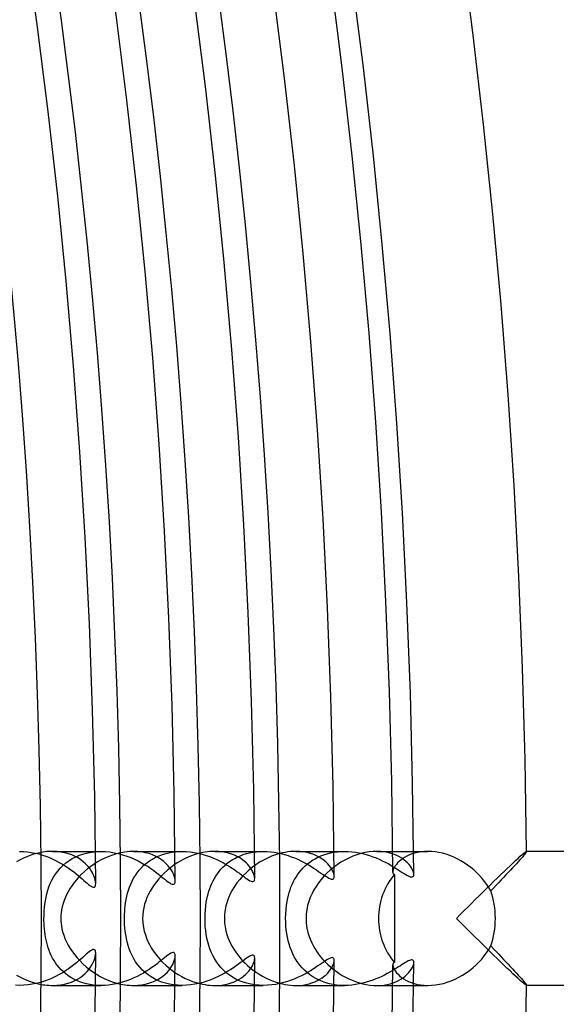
# Model space of a CAD drawing. Header units: millimetres. Extents: x -258 to 258, y -258 to 258.
# Tile 48 of 63: x 200 to 216, y -3 to 27. Entities that reach past the tile are written whole.
import ezdxf

# ---------------------------------------------------------------- set-up
doc = ezdxf.new("R2010")
doc.units = ezdxf.units.MM
doc.layers.add('HIDDEN', color=7, linetype='Continuous')
doc.layers.add('THICK', color=7, linetype='Continuous')

msp = doc.modelspace()

# ---------------------------------------------------------------- linework, layer by layer
at = {"layer": 'HIDDEN'}
for p, q in [((199.852, 2), (199.968, 1.997)), ((199.968, 1.997), (200.083, 1.987)), ((200.083, 1.987), (200.197, 1.971)), ((200.197, 1.971), (200.311, 1.95)), ((200.311, 1.95), (200.422, 1.923)), ((200.422, 1.923), (200.531, 1.891)), ((200.549, 1.977), (200.49, 1.968)), ((200.531, 1.891), (200.638, 1.855)), ((200.607, 1.986), (200.549, 1.977)), ((200.665, 1.992), (200.607, 1.986)), ((200.638, 1.855), (200.742, 1.814)), ((200.722, 1.996), (200.665, 1.992)), ((200.779, 1.999), (200.722, 1.996)), ((200.742, 1.814), (200.844, 1.77)), ((200.836, 2), (200.779, 1.999)), ((200.835, 2), (202.277, 2)), ((200.961, 1.995), (200.836, 2)), ((200.844, 1.77), (200.942, 1.723)), ((201.082, 1.982), (200.961, 1.995)), ((201.197, 1.96), (201.082, 1.982)), ((201.306, 1.931), (201.197, 1.96)), ((201.409, 1.895), (201.306, 1.931)), ((201.323, 1.723), (201.423, 1.786)), ((201.506, 1.852), (201.409, 1.895)), ((201.423, 1.786), (201.53, 1.841)), ((201.595, 1.804), (201.506, 1.852)), ((201.53, 1.841), (201.644, 1.889)), ((201.677, 1.751), (201.595, 1.804)), ((201.644, 1.889), (201.764, 1.929)), ((201.764, 1.929), (201.888, 1.96)), ((201.888, 1.96), (202.015, 1.982)), ((202.015, 1.982), (202.146, 1.996)), ((202.146, 1.996), (202.279, 2)), ((202.279, 2), (202.412, 1.996)), ((202.412, 1.996), (202.544, 1.983)), ((202.544, 1.983), (202.675, 1.962)), ((202.675, 1.962), (202.803, 1.935)), ((202.803, 1.935), (202.928, 1.901)), ((202.931, 1.971), (202.866, 1.958)), ((202.928, 1.901), (203.05, 1.861)), ((202.997, 1.981), (202.931, 1.971)), ((203.062, 1.989), (202.997, 1.981)), ((203.05, 1.861), (203.167, 1.817)), ((203.128, 1.995), (203.062, 1.989)), ((203.192, 1.999), (203.128, 1.995)), ((203.167, 1.817), (203.281, 1.768)), ((203.257, 2), (203.192, 1.999)), ((203.378, 1.996), (203.257, 2)), ((203.257, 2), (204.702, 2)), ((203.281, 1.768), (203.39, 1.715)), ((203.496, 1.983), (203.378, 1.996)), ((203.609, 1.962), (203.496, 1.983)), ((203.716, 1.934), (203.609, 1.962)), ((203.816, 1.899), (203.716, 1.934)), ((203.728, 1.714), (203.818, 1.771)), ((203.911, 1.857), (203.816, 1.899)), ((203.818, 1.771), (203.913, 1.823)), ((203.999, 1.81), (203.911, 1.857)), ((203.913, 1.823), (204.014, 1.869)), ((204.079, 1.758), (203.999, 1.81)), ((204.014, 1.869), (204.12, 1.908)), ((204.12, 1.908), (204.23, 1.941)), ((204.23, 1.941), (204.344, 1.967)), ((204.344, 1.967), (204.461, 1.985)), ((204.461, 1.985), (204.581, 1.996)), ((204.581, 1.996), (204.703, 2)), ((204.703, 2), (204.825, 1.996)), ((204.825, 1.996), (204.947, 1.986)), ((204.947, 1.986), (205.067, 1.969)), ((205.067, 1.969), (205.187, 1.945)), ((205.187, 1.945), (205.304, 1.916)), ((205.315, 1.963), (205.241, 1.947)), ((205.304, 1.916), (205.418, 1.882)), ((205.389, 1.977), (205.315, 1.963)), ((205.462, 1.987), (205.389, 1.977)), ((205.418, 1.882), (205.529, 1.844)), ((205.535, 1.994), (205.462, 1.987)), ((205.529, 1.844), (205.637, 1.801)), ((205.607, 1.999), (205.535, 1.994)), ((205.678, 2), (205.607, 1.999)), ((205.637, 1.801), (205.741, 1.755)), ((205.788, 1.996), (205.678, 2)), ((205.678, 2), (207.127, 2)), ((205.894, 1.986), (205.788, 1.996)), ((205.996, 1.969), (205.894, 1.986)), ((206.092, 1.946), (205.996, 1.969)), ((206.183, 1.917), (206.092, 1.946)), ((206.269, 1.884), (206.183, 1.917)), ((206.196, 1.746), (206.274, 1.792)), ((206.349, 1.845), (206.269, 1.884)), ((206.274, 1.792), (206.356, 1.834)), ((206.424, 1.803), (206.349, 1.845)), ((206.356, 1.834), (206.442, 1.872)), ((206.493, 1.758), (206.424, 1.803)), ((206.442, 1.872), (206.531, 1.905)), ((206.531, 1.905), (206.624, 1.934)), ((206.624, 1.934), (206.72, 1.957)), ((206.72, 1.957), (206.819, 1.976)), ((206.819, 1.976), (206.92, 1.989)), ((206.92, 1.989), (207.023, 1.997)), ((207.023, 1.997), (207.127, 2)), ((207.127, 2), (207.235, 1.997)), ((207.235, 1.997), (207.342, 1.989)), ((207.342, 1.989), (207.45, 1.976)), ((207.45, 1.976), (207.556, 1.958)), ((207.556, 1.958), (207.661, 1.935)), ((207.698, 1.955), (207.616, 1.935)), ((207.661, 1.935), (207.764, 1.908)), ((207.781, 1.971), (207.698, 1.955)), ((207.764, 1.908), (207.865, 1.877)), ((207.862, 1.984), (207.781, 1.971)), ((207.943, 1.993), (207.862, 1.984)), ((207.865, 1.877), (207.964, 1.842)), ((208.022, 1.998), (207.943, 1.993)), ((207.964, 1.842), (208.06, 1.805)), ((208.1, 2), (208.022, 1.998)), ((208.06, 1.805), (208.154, 1.765)), ((208.098, 2), (209.553, 2)), ((208.218, 1.996), (208.1, 2)), ((208.154, 1.765), (208.244, 1.722)), ((208.331, 1.983), (208.218, 1.996)), ((208.438, 1.964), (208.331, 1.983)), ((208.538, 1.937), (208.438, 1.964)), ((208.632, 1.905), (208.538, 1.937)), ((208.595, 1.734), (208.675, 1.782)), ((208.72, 1.868), (208.632, 1.905)), ((208.675, 1.782), (208.759, 1.826)), ((208.8, 1.826), (208.72, 1.868)), ((208.759, 1.826), (208.847, 1.865)), ((208.874, 1.78), (208.8, 1.826)), ((208.847, 1.865), (208.938, 1.9)), ((208.941, 1.731), (208.874, 1.78)), ((208.938, 1.9), (209.034, 1.93)), ((209.034, 1.93), (209.133, 1.955)), ((209.133, 1.955), (209.234, 1.975)), ((209.234, 1.975), (209.338, 1.989)), ((209.338, 1.989), (209.444, 1.997)), ((209.444, 1.997), (209.552, 2)), ((209.552, 2), (209.661, 1.997)), ((209.661, 1.997), (209.77, 1.989)), ((209.77, 1.989), (209.878, 1.976)), ((209.878, 1.976), (209.986, 1.957)), ((209.986, 1.957), (210.092, 1.934)), ((210.092, 1.934), (210.196, 1.907)), ((210.196, 1.907), (210.297, 1.876)), ((210.297, 1.876), (210.397, 1.842)), ((210.397, 1.842), (210.494, 1.804)), ((210.494, 1.804), (210.588, 1.764)), ((210.634, 1.996), (210.521, 2)), ((210.588, 1.764), (210.679, 1.722)), ((210.743, 1.984), (210.634, 1.996)), ((210.846, 1.966), (210.743, 1.984)), ((210.942, 1.941), (210.846, 1.966)), ((211.032, 1.911), (210.942, 1.941)), ((210.991, 2), (212.04, 2)), ((211.116, 1.876), (211.032, 1.911)), ((211.193, 1.837), (211.116, 1.876)), ((211.264, 1.795), (211.193, 1.837)), ((211.286, 1.782), (211.231, 1.74)), ((211.328, 1.75), (211.264, 1.795)), ((211.347, 1.822), (211.286, 1.782)), ((211.415, 1.859), (211.347, 1.822)), ((211.488, 1.894), (211.415, 1.859)), ((211.567, 1.924), (211.488, 1.894)), ((211.652, 1.95), (211.567, 1.924)), ((211.742, 1.971), (211.652, 1.95)), ((211.836, 1.987), (211.742, 1.971)), ((211.936, 1.997), (211.836, 1.987)), ((212.04, 2), (211.936, 1.997)), ((212.146, 1.997), (212.04, 2)), ((212.255, 1.986), (212.146, 1.997)), ((212.366, 1.969), (212.255, 1.986)), ((212.478, 1.945), (212.366, 1.969)), ((212.591, 1.913), (212.478, 1.945)), ((212.702, 1.875), (212.591, 1.913)), ((212.812, 1.83), (212.702, 1.875)), ((212.921, 1.78), (212.812, 1.83)), ((213.027, 1.723), (212.921, 1.78)), ((214.833, 1.796), (214.788, 1.746)), ((214.873, 1.842), (214.833, 1.796)), ((214.908, 1.883), (214.873, 1.842)), ((214.937, 1.918), (214.908, 1.883)), ((214.96, 1.947), (214.937, 1.918)), ((214.977, 1.971), (214.96, 1.947)), ((214.987, 1.987), (214.977, 1.971)), ((214.991, 1.997), (214.987, 1.987)), ((214.988, 2), (214.989, 2)), ((214.989, 2), (214.989, 2)), ((214.989, 2), (214.99, 1.999)), ((214.99, 1.999), (214.99, 1.999)), ((214.99, 1.999), (214.991, 1.998)), ((214.991, 1.998), (214.991, 1.997)), ((200.942, 1.723), (201.036, 1.673)), ((200.989, 1.413), (201.061, 1.498)), ((201.036, 1.673), (201.128, 1.62)), ((201.061, 1.498), (201.141, 1.579)), ((201.128, 1.62), (201.216, 1.566)), ((201.141, 1.579), (201.229, 1.654)), ((201.216, 1.566), (201.3, 1.51)), ((201.229, 1.654), (201.323, 1.723)), ((201.3, 1.51), (201.38, 1.453)), ((201.752, 1.693), (201.677, 1.751)), ((201.82, 1.633), (201.752, 1.693)), ((201.88, 1.569), (201.82, 1.633)), ((201.933, 1.505), (201.88, 1.569)), ((201.979, 1.44), (201.933, 1.505)), ((203.39, 1.715), (203.494, 1.66)), ((203.424, 1.438), (203.491, 1.513)), ((203.491, 1.513), (203.564, 1.585)), ((203.494, 1.66), (203.593, 1.603)), ((203.564, 1.585), (203.643, 1.652)), ((203.593, 1.603), (203.686, 1.545)), ((203.643, 1.652), (203.728, 1.714)), ((203.686, 1.545), (203.773, 1.486)), ((203.773, 1.486), (203.855, 1.429)), ((204.153, 1.702), (204.079, 1.758)), ((204.22, 1.643), (204.153, 1.702)), ((204.279, 1.581), (204.22, 1.643)), ((204.331, 1.517), (204.279, 1.581)), ((204.376, 1.453), (204.331, 1.517)), ((205.741, 1.755), (205.841, 1.707)), ((205.841, 1.707), (205.937, 1.656)), ((205.863, 1.466), (205.922, 1.528)), ((205.922, 1.528), (205.985, 1.587)), ((205.937, 1.656), (206.029, 1.603)), ((205.985, 1.587), (206.051, 1.644)), ((206.029, 1.603), (206.115, 1.55)), ((206.051, 1.644), (206.121, 1.697)), ((206.115, 1.55), (206.197, 1.498)), ((206.121, 1.697), (206.196, 1.746)), ((206.197, 1.498), (206.274, 1.445)), ((206.555, 1.71), (206.493, 1.758)), ((206.612, 1.661), (206.555, 1.71)), ((206.662, 1.609), (206.612, 1.661)), ((206.707, 1.557), (206.662, 1.609)), ((206.747, 1.505), (206.707, 1.557)), ((206.78, 1.453), (206.747, 1.505)), ((208.244, 1.722), (208.332, 1.678)), ((208.258, 1.442), (208.318, 1.506)), ((208.318, 1.506), (208.381, 1.568)), ((208.332, 1.678), (208.416, 1.632)), ((208.381, 1.568), (208.448, 1.627)), ((208.416, 1.632), (208.497, 1.586)), ((208.448, 1.627), (208.52, 1.682)), ((208.497, 1.586), (208.573, 1.539)), ((208.52, 1.682), (208.595, 1.734)), ((208.573, 1.539), (208.646, 1.493)), ((208.646, 1.493), (208.714, 1.448)), ((209.001, 1.68), (208.941, 1.731)), ((209.054, 1.628), (209.001, 1.68)), ((209.099, 1.576), (209.054, 1.628)), ((209.139, 1.523), (209.099, 1.576)), ((209.171, 1.472), (209.139, 1.523)), ((209.198, 1.423), (209.171, 1.472)), ((210.679, 1.722), (210.767, 1.678)), ((210.767, 1.678), (210.852, 1.634)), ((210.852, 1.634), (210.933, 1.588)), ((210.933, 1.588), (211.01, 1.542)), ((211.022, 1.485), (211.007, 1.446)), ((211.01, 1.542), (211.083, 1.497)), ((211.043, 1.525), (211.022, 1.485)), ((211.069, 1.567), (211.043, 1.525)), ((211.1, 1.61), (211.069, 1.567)), ((211.083, 1.497), (211.152, 1.454)), ((211.138, 1.654), (211.1, 1.61)), ((211.181, 1.697), (211.138, 1.654)), ((211.231, 1.74), (211.181, 1.697)), ((211.385, 1.703), (211.328, 1.75)), ((211.436, 1.655), (211.385, 1.703)), ((211.48, 1.607), (211.436, 1.655)), ((211.518, 1.559), (211.48, 1.607)), ((211.549, 1.512), (211.518, 1.559)), ((211.575, 1.467), (211.549, 1.512)), ((213.13, 1.661), (213.027, 1.723)), ((213.229, 1.594), (213.13, 1.661)), ((213.325, 1.522), (213.229, 1.594)), ((213.416, 1.446), (213.325, 1.522)), ((214.57, 1.507), (214.507, 1.44)), ((214.63, 1.572), (214.57, 1.507)), ((214.686, 1.633), (214.63, 1.572)), ((214.739, 1.692), (214.686, 1.633)), ((214.788, 1.746), (214.739, 1.692)), ((200.812, 1.138), (200.864, 1.233)), ((200.864, 1.233), (200.923, 1.325)), ((200.923, 1.325), (200.989, 1.413)), ((201.38, 1.453), (201.457, 1.396)), ((201.457, 1.396), (201.528, 1.34)), ((201.528, 1.34), (201.596, 1.285)), ((201.596, 1.285), (201.658, 1.232)), ((201.658, 1.232), (201.716, 1.181)), ((201.716, 1.181), (201.77, 1.133)), ((202.018, 1.376), (201.979, 1.44)), ((202.05, 1.313), (202.018, 1.376)), ((202.076, 1.252), (202.05, 1.313)), ((202.096, 1.194), (202.076, 1.252)), ((202.11, 1.139), (202.096, 1.194)), ((203.211, 1.111), (203.256, 1.197)), ((203.256, 1.197), (203.307, 1.28)), ((203.307, 1.28), (203.363, 1.361)), ((203.363, 1.361), (203.424, 1.438)), ((203.855, 1.429), (203.931, 1.372)), ((203.931, 1.372), (204.002, 1.317)), ((204.002, 1.317), (204.068, 1.265)), ((204.068, 1.265), (204.13, 1.214)), ((204.13, 1.214), (204.188, 1.168)), ((204.414, 1.389), (204.376, 1.453)), ((204.444, 1.327), (204.414, 1.389)), ((204.467, 1.268), (204.444, 1.327)), ((204.484, 1.213), (204.467, 1.268)), ((204.493, 1.163), (204.484, 1.213)), ((205.627, 1.12), (205.667, 1.193)), ((205.667, 1.193), (205.71, 1.264)), ((205.71, 1.264), (205.758, 1.334)), ((205.758, 1.334), (205.809, 1.401)), ((205.809, 1.401), (205.863, 1.466)), ((206.274, 1.445), (206.346, 1.395)), ((206.346, 1.395), (206.412, 1.346)), ((206.412, 1.346), (206.475, 1.3)), ((206.475, 1.3), (206.533, 1.256)), ((206.533, 1.256), (206.588, 1.215)), ((206.588, 1.215), (206.64, 1.179)), ((206.64, 1.179), (206.687, 1.148)), ((206.808, 1.403), (206.78, 1.453)), ((206.831, 1.354), (206.808, 1.403)), ((206.849, 1.307), (206.831, 1.354)), ((206.861, 1.263), (206.849, 1.307)), ((206.869, 1.224), (206.861, 1.263)), ((206.872, 1.188), (206.869, 1.224)), ((206.869, 1.155), (206.872, 1.188)), ((208.062, 1.159), (208.105, 1.233)), ((208.105, 1.233), (208.152, 1.305)), ((208.152, 1.305), (208.203, 1.374)), ((208.203, 1.374), (208.258, 1.442)), ((208.714, 1.448), (208.779, 1.404)), ((208.779, 1.404), (208.839, 1.363)), ((208.839, 1.363), (208.895, 1.324)), ((208.895, 1.324), (208.947, 1.288)), ((208.947, 1.288), (208.996, 1.256)), ((208.996, 1.256), (209.041, 1.228)), ((209.041, 1.228), (209.082, 1.205)), ((209.082, 1.205), (209.119, 1.187)), ((209.119, 1.187), (209.153, 1.175)), ((209.219, 1.376), (209.198, 1.423)), ((209.205, 1.173), (209.223, 1.183)), ((209.234, 1.331), (209.219, 1.376)), ((209.223, 1.183), (209.236, 1.2)), ((209.243, 1.29), (209.234, 1.331)), ((209.236, 1.2), (209.244, 1.224)), ((209.246, 1.253), (209.243, 1.29)), ((209.244, 1.224), (209.246, 1.253)), ((210.998, 1.411), (210.995, 1.38)), ((211.007, 1.446), (210.998, 1.411)), ((211.152, 1.454), (211.217, 1.412)), ((211.217, 1.412), (211.278, 1.374)), ((211.278, 1.374), (211.333, 1.338)), ((211.333, 1.338), (211.385, 1.307)), ((211.385, 1.307), (211.432, 1.281)), ((211.432, 1.281), (211.474, 1.26)), ((211.474, 1.26), (211.512, 1.245)), ((211.512, 1.245), (211.545, 1.237)), ((211.545, 1.237), (211.572, 1.238)), ((211.572, 1.238), (211.594, 1.246)), ((211.595, 1.424), (211.575, 1.467)), ((211.594, 1.246), (211.609, 1.261)), ((211.609, 1.383), (211.595, 1.424)), ((211.618, 1.345), (211.609, 1.383)), ((211.609, 1.261), (211.618, 1.284)), ((211.621, 1.312), (211.618, 1.345)), ((211.618, 1.284), (211.621, 1.312)), ((213.504, 1.365), (213.416, 1.446)), ((213.586, 1.282), (213.504, 1.365)), ((213.663, 1.195), (213.586, 1.282)), ((213.735, 1.105), (213.663, 1.195)), ((214.303, 1.224), (214.23, 1.148)), ((214.373, 1.298), (214.303, 1.224)), ((214.441, 1.37), (214.373, 1.298)), ((214.507, 1.44), (214.441, 1.37)), ((200.693, 0.841), (200.727, 0.942)), ((200.727, 0.942), (200.766, 1.041)), ((200.766, 1.041), (200.812, 1.138)), ((201.77, 1.133), (201.82, 1.09)), ((201.82, 1.09), (201.865, 1.05)), ((201.865, 1.05), (201.907, 1.014)), ((201.907, 1.014), (201.947, 0.984)), ((201.947, 0.984), (201.983, 0.958)), ((201.983, 0.958), (202.016, 0.94)), ((202.016, 0.94), (202.044, 0.93)), ((202.044, 0.93), (202.069, 0.929)), ((202.069, 0.929), (202.089, 0.937)), ((202.089, 0.937), (202.104, 0.953)), ((202.104, 0.953), (202.114, 0.976)), ((202.119, 1.087), (202.11, 1.139)), ((202.114, 0.976), (202.12, 1.005)), ((202.122, 1.04), (202.119, 1.087)), ((202.12, 1.005), (202.122, 1.04)), ((203.103, 0.845), (203.134, 0.936)), ((203.134, 0.936), (203.17, 1.024)), ((203.17, 1.024), (203.211, 1.111)), ((204.188, 1.168), (204.241, 1.126)), ((204.241, 1.126), (204.289, 1.09)), ((204.289, 1.09), (204.333, 1.06)), ((204.333, 1.06), (204.371, 1.037)), ((204.371, 1.037), (204.405, 1.023)), ((204.405, 1.023), (204.434, 1.018)), ((204.434, 1.018), (204.458, 1.022)), ((204.458, 1.022), (204.475, 1.035)), ((204.475, 1.035), (204.488, 1.056)), ((204.488, 1.056), (204.495, 1.084)), ((204.497, 1.117), (204.493, 1.163)), ((204.495, 1.084), (204.497, 1.117)), ((205.503, 0.816), (205.529, 0.894)), ((205.529, 0.894), (205.559, 0.97)), ((205.559, 0.97), (205.591, 1.046)), ((205.591, 1.046), (205.627, 1.12)), ((206.687, 1.148), (206.73, 1.123)), ((206.73, 1.123), (206.767, 1.107)), ((206.767, 1.107), (206.799, 1.099)), ((206.799, 1.099), (206.826, 1.1)), ((206.826, 1.1), (206.846, 1.11)), ((206.846, 1.11), (206.861, 1.129)), ((206.861, 1.129), (206.869, 1.155)), ((207.926, 0.852), (207.954, 0.93)), ((207.954, 0.93), (207.986, 1.008)), ((207.986, 1.008), (208.022, 1.084)), ((208.022, 1.084), (208.062, 1.159)), ((209.153, 1.175), (209.181, 1.17)), ((209.181, 1.17), (209.205, 1.173)), ((213.801, 1.013), (213.735, 1.105)), ((213.862, 0.919), (213.801, 1.013)), ((213.917, 0.823), (213.862, 0.919)), ((213.999, 0.907), (213.917, 0.823)), ((214.078, 0.99), (213.999, 0.907)), ((214.156, 1.07), (214.078, 0.99)), ((214.23, 1.148), (214.156, 1.07)), ((200.619, 0.527), (200.639, 0.633)), ((200.639, 0.633), (200.663, 0.738)), ((200.663, 0.738), (200.693, 0.841)), ((203.032, 0.565), (203.052, 0.66)), ((203.052, 0.66), (203.075, 0.753)), ((203.075, 0.753), (203.103, 0.845)), ((205.442, 0.579), (205.46, 0.66)), ((205.46, 0.66), (205.48, 0.738)), ((205.48, 0.738), (205.503, 0.816)), ((207.838, 0.509), (207.857, 0.608)), ((207.857, 0.608), (207.878, 0.693)), ((207.878, 0.693), (207.9, 0.773)), ((207.9, 0.773), (207.926, 0.852)), ((200.586, 0.231), (200.593, 0.322)), ((200.593, 0.322), (200.604, 0.422)), ((200.604, 0.422), (200.619, 0.527)), ((202.994, 0.29), (203.003, 0.377)), ((203.003, 0.377), (203.016, 0.47)), ((203.016, 0.47), (203.032, 0.565)), ((205.398, 0.259), (205.41, 0.377)), ((205.41, 0.377), (205.425, 0.484)), ((205.425, 0.484), (205.442, 0.579)), ((207.806, 0.271), (207.82, 0.396)), ((207.82, 0.396), (207.838, 0.509)), ((200.579, 0), (200.58, 0.072)), ((200.579, -0.074), (200.579, 0)), ((200.58, 0.072), (200.582, 0.148)), ((200.582, 0.148), (200.586, 0.231)), ((202.982, 0), (202.983, 0.065)), ((202.983, -0.087), (202.982, 0)), ((202.983, 0.065), (202.985, 0.134)), ((202.985, 0.134), (202.988, 0.209)), ((202.988, 0.209), (202.994, 0.29)), ((205.387, 0), (205.39, 0.13)), ((205.389, -0.122), (205.387, 0)), ((205.39, 0.13), (205.398, 0.259)), ((207.794, 0), (207.797, 0.136)), ((207.796, -0.115), (207.794, 0)), ((207.797, 0.136), (207.806, 0.271)), ((200.582, -0.15), (200.579, -0.074)), ((200.586, -0.228), (200.582, -0.15)), ((200.592, -0.309), (200.586, -0.228)), ((202.987, -0.18), (202.983, -0.087)), ((202.993, -0.278), (202.987, -0.18)), ((203.004, -0.382), (202.993, -0.278)), ((205.396, -0.243), (205.389, -0.122)), ((205.408, -0.363), (205.396, -0.243)), ((207.802, -0.229), (207.796, -0.115)), ((207.813, -0.343), (207.802, -0.229)), ((200.601, -0.393), (200.592, -0.309)), ((200.612, -0.476), (200.601, -0.393)), ((200.625, -0.559), (200.612, -0.476)), ((200.641, -0.64), (200.625, -0.559)), ((203.019, -0.49), (203.004, -0.382)), ((203.038, -0.597), (203.019, -0.49)), ((205.424, -0.48), (205.408, -0.363)), ((205.445, -0.593), (205.424, -0.48)), ((207.828, -0.454), (207.813, -0.343)), ((207.848, -0.562), (207.828, -0.454)), ((207.871, -0.667), (207.848, -0.562)), ((200.659, -0.721), (200.641, -0.64)), ((200.68, -0.801), (200.659, -0.721)), ((200.705, -0.879), (200.68, -0.801)), ((200.732, -0.956), (200.705, -0.879)), ((203.062, -0.703), (203.038, -0.597)), ((203.091, -0.807), (203.062, -0.703)), ((203.125, -0.91), (203.091, -0.807)), ((205.471, -0.703), (205.445, -0.593)), ((205.501, -0.809), (205.471, -0.703)), ((205.535, -0.911), (205.501, -0.809)), ((207.899, -0.769), (207.871, -0.667)), ((207.931, -0.867), (207.899, -0.769)), ((207.967, -0.961), (207.931, -0.867)), ((213.859, -0.924), (213.917, -0.823)), ((213.917, -0.823), (213.999, -0.907)), ((200.763, -1.032), (200.732, -0.956)), ((200.797, -1.107), (200.763, -1.032)), ((200.835, -1.182), (200.797, -1.107)), ((201.736, -1.164), (201.677, -1.216)), ((201.791, -1.115), (201.736, -1.164)), ((201.842, -1.07), (201.791, -1.115)), ((201.888, -1.031), (201.842, -1.07)), ((201.931, -0.996), (201.888, -1.031)), ((201.97, -0.967), (201.931, -0.996)), ((202.005, -0.946), (201.97, -0.967)), ((202.037, -0.932), (202.005, -0.946)), ((202.064, -0.929), (202.037, -0.932)), ((202.085, -0.935), (202.064, -0.929)), ((202.102, -0.95), (202.085, -0.935)), ((202.096, -1.195), (202.111, -1.138)), ((202.114, -0.973), (202.102, -0.95)), ((202.111, -1.138), (202.119, -1.086)), ((202.12, -1.004), (202.114, -0.973)), ((202.119, -1.086), (202.122, -1.04)), ((202.122, -1.04), (202.12, -1.004)), ((203.164, -1.01), (203.125, -0.91)), ((203.209, -1.108), (203.164, -1.01)), ((203.259, -1.202), (203.209, -1.108)), ((204.184, -1.171), (204.131, -1.214)), ((204.234, -1.131), (204.184, -1.171)), ((204.281, -1.096), (204.234, -1.131)), ((204.324, -1.065), (204.281, -1.096)), ((204.364, -1.041), (204.324, -1.065)), ((204.399, -1.025), (204.364, -1.041)), ((204.429, -1.018), (204.399, -1.025)), ((204.454, -1.021), (204.429, -1.018)), ((204.473, -1.033), (204.454, -1.021)), ((204.487, -1.054), (204.473, -1.033)), ((204.485, -1.207), (204.494, -1.159)), ((204.494, -1.082), (204.487, -1.054)), ((204.497, -1.117), (204.494, -1.082)), ((204.494, -1.159), (204.497, -1.117)), ((205.575, -1.009), (205.535, -0.911)), ((205.62, -1.106), (205.575, -1.009)), ((205.671, -1.2), (205.62, -1.106)), ((206.677, -1.154), (206.627, -1.188)), ((206.722, -1.128), (206.677, -1.154)), ((206.761, -1.109), (206.722, -1.128)), ((206.795, -1.099), (206.761, -1.109)), ((206.823, -1.099), (206.795, -1.099)), ((206.845, -1.109), (206.823, -1.099)), ((206.86, -1.128), (206.845, -1.109)), ((206.869, -1.155), (206.86, -1.128)), ((206.872, -1.188), (206.869, -1.155)), ((208.007, -1.053), (207.967, -0.961)), ((208.052, -1.142), (208.007, -1.053)), ((208.103, -1.229), (208.052, -1.142)), ((209.156, -1.174), (209.123, -1.185)), ((209.184, -1.17), (209.156, -1.174)), ((209.207, -1.174), (209.184, -1.17)), ((209.225, -1.185), (209.207, -1.174)), ((213.649, -1.211), (213.725, -1.118)), ((213.725, -1.118), (213.795, -1.022)), ((213.795, -1.022), (213.859, -0.924)), ((213.999, -0.907), (214.078, -0.99)), ((214.078, -0.99), (214.156, -1.07)), ((214.156, -1.07), (214.23, -1.148)), ((214.23, -1.148), (214.303, -1.224)), ((200.878, -1.255), (200.835, -1.182)), ((200.925, -1.327), (200.878, -1.255)), ((200.976, -1.397), (200.925, -1.327)), ((201.032, -1.465), (200.976, -1.397)), ((201.093, -1.531), (201.032, -1.465)), ((201.393, -1.444), (201.31, -1.503)), ((201.472, -1.385), (201.393, -1.444)), ((201.545, -1.327), (201.472, -1.385)), ((201.613, -1.27), (201.545, -1.327)), ((201.677, -1.216), (201.613, -1.27)), ((201.923, -1.518), (201.971, -1.452)), ((201.971, -1.452), (202.012, -1.386)), ((202.012, -1.386), (202.047, -1.32)), ((202.047, -1.32), (202.075, -1.256)), ((202.075, -1.256), (202.096, -1.195)), ((203.316, -1.294), (203.259, -1.202)), ((203.378, -1.381), (203.316, -1.294)), ((203.446, -1.464), (203.378, -1.381)), ((203.52, -1.543), (203.446, -1.464)), ((203.799, -1.469), (203.719, -1.523)), ((203.874, -1.414), (203.799, -1.469)), ((203.945, -1.361), (203.874, -1.414)), ((204.012, -1.31), (203.945, -1.361)), ((204.074, -1.26), (204.012, -1.31)), ((204.131, -1.214), (204.074, -1.26)), ((204.35, -1.492), (204.389, -1.432)), ((204.389, -1.432), (204.423, -1.372)), ((204.423, -1.372), (204.45, -1.314)), ((204.45, -1.314), (204.47, -1.259)), ((204.47, -1.259), (204.485, -1.207)), ((205.728, -1.291), (205.671, -1.2)), ((205.792, -1.379), (205.728, -1.291)), ((205.862, -1.464), (205.792, -1.379)), ((205.938, -1.544), (205.862, -1.464)), ((206.314, -1.417), (206.238, -1.47)), ((206.385, -1.366), (206.314, -1.417)), ((206.451, -1.317), (206.385, -1.366)), ((206.513, -1.271), (206.451, -1.317)), ((206.572, -1.227), (206.513, -1.271)), ((206.627, -1.188), (206.572, -1.227)), ((206.738, -1.517), (206.774, -1.464)), ((206.774, -1.464), (206.804, -1.412)), ((206.804, -1.412), (206.828, -1.361)), ((206.828, -1.361), (206.847, -1.312)), ((206.847, -1.312), (206.861, -1.267)), ((206.861, -1.267), (206.869, -1.225)), ((206.869, -1.225), (206.872, -1.188)), ((208.158, -1.314), (208.103, -1.229)), ((208.22, -1.395), (208.158, -1.314)), ((208.286, -1.473), (208.22, -1.395)), ((208.688, -1.465), (208.614, -1.513)), ((208.758, -1.418), (208.688, -1.465)), ((208.824, -1.373), (208.758, -1.418)), ((208.885, -1.331), (208.824, -1.373)), ((208.942, -1.292), (208.885, -1.331)), ((208.994, -1.257), (208.942, -1.292)), ((209.042, -1.227), (208.994, -1.257)), ((209.085, -1.203), (209.042, -1.227)), ((209.123, -1.185), (209.085, -1.203)), ((209.169, -1.476), (209.197, -1.425)), ((209.197, -1.425), (209.218, -1.377)), ((209.218, -1.377), (209.234, -1.331)), ((209.237, -1.202), (209.225, -1.185)), ((209.234, -1.331), (209.243, -1.289)), ((209.244, -1.225), (209.237, -1.202)), ((209.243, -1.289), (209.246, -1.253)), ((209.246, -1.253), (209.244, -1.225)), ((210.995, -1.38), (210.999, -1.413)), ((210.999, -1.413), (211.008, -1.449)), ((211.008, -1.449), (211.024, -1.489)), ((211.163, -1.447), (211.103, -1.485)), ((211.22, -1.411), (211.163, -1.447)), ((211.273, -1.376), (211.22, -1.411)), ((211.323, -1.344), (211.273, -1.376)), ((211.37, -1.316), (211.323, -1.344)), ((211.414, -1.291), (211.37, -1.316)), ((211.453, -1.27), (211.414, -1.291)), ((211.489, -1.254), (211.453, -1.27)), ((211.52, -1.243), (211.489, -1.254)), ((211.548, -1.237), (211.52, -1.243)), ((211.571, -1.237), (211.548, -1.237)), ((211.569, -1.477), (211.592, -1.43)), ((211.589, -1.243), (211.571, -1.237)), ((211.603, -1.254), (211.589, -1.243)), ((211.592, -1.43), (211.608, -1.387)), ((211.613, -1.269), (211.603, -1.254)), ((211.608, -1.387), (211.618, -1.347)), ((211.619, -1.289), (211.613, -1.269)), ((211.618, -1.347), (211.621, -1.312)), ((211.621, -1.312), (211.619, -1.289)), ((213.387, -1.471), (213.48, -1.388)), ((213.48, -1.388), (213.567, -1.301)), ((213.567, -1.301), (213.649, -1.211)), ((214.303, -1.224), (214.373, -1.298)), ((214.373, -1.298), (214.441, -1.37)), ((214.441, -1.37), (214.507, -1.44)), ((214.507, -1.44), (214.57, -1.507)), ((200.926, -1.731), (200.818, -1.782)), ((201.03, -1.677), (200.926, -1.731)), ((201.128, -1.62), (201.03, -1.677)), ((201.158, -1.594), (201.093, -1.531)), ((201.221, -1.562), (201.128, -1.62)), ((201.228, -1.653), (201.158, -1.594)), ((201.31, -1.503), (201.221, -1.562)), ((201.302, -1.709), (201.228, -1.653)), ((201.382, -1.761), (201.302, -1.709)), ((201.466, -1.809), (201.382, -1.761)), ((201.583, -1.81), (201.665, -1.759)), ((201.665, -1.759), (201.74, -1.703)), ((201.74, -1.703), (201.807, -1.644)), ((201.807, -1.644), (201.869, -1.582)), ((201.869, -1.582), (201.923, -1.518)), ((203.36, -1.73), (203.262, -1.776)), ((203.455, -1.681), (203.36, -1.73)), ((203.546, -1.63), (203.455, -1.681)), ((203.6, -1.616), (203.52, -1.543)), ((203.634, -1.577), (203.546, -1.63)), ((203.687, -1.685), (203.6, -1.616)), ((203.719, -1.523), (203.634, -1.577)), ((203.779, -1.748), (203.687, -1.685)), ((203.877, -1.805), (203.779, -1.748)), ((204.057, -1.774), (204.128, -1.722)), ((204.128, -1.722), (204.193, -1.668)), ((204.193, -1.668), (204.252, -1.611)), ((204.252, -1.611), (204.304, -1.552)), ((204.304, -1.552), (204.35, -1.492)), ((205.777, -1.738), (205.67, -1.787)), ((205.88, -1.687), (205.777, -1.738)), ((205.977, -1.633), (205.88, -1.687)), ((206.021, -1.619), (205.938, -1.544)), ((206.069, -1.579), (205.977, -1.633)), ((206.11, -1.688), (206.021, -1.619)), ((206.156, -1.524), (206.069, -1.579)), ((206.205, -1.752), (206.11, -1.688)), ((206.238, -1.47), (206.156, -1.524)), ((206.305, -1.809), (206.205, -1.752)), ((206.477, -1.769), (206.54, -1.722)), ((206.54, -1.722), (206.598, -1.674)), ((206.598, -1.674), (206.65, -1.623)), ((206.65, -1.623), (206.697, -1.57)), ((206.697, -1.57), (206.738, -1.517)), ((208.173, -1.756), (208.07, -1.801)), ((208.27, -1.709), (208.173, -1.756)), ((208.363, -1.661), (208.27, -1.709)), ((208.358, -1.547), (208.286, -1.473)), ((208.436, -1.616), (208.358, -1.547)), ((208.452, -1.612), (208.363, -1.661)), ((208.518, -1.681), (208.436, -1.616)), ((208.535, -1.563), (208.452, -1.612)), ((208.605, -1.74), (208.518, -1.681)), ((208.614, -1.513), (208.535, -1.563)), ((208.697, -1.794), (208.605, -1.74)), ((208.883, -1.774), (208.944, -1.728)), ((208.944, -1.728), (209.001, -1.68)), ((209.001, -1.68), (209.051, -1.63)), ((209.051, -1.63), (209.096, -1.579)), ((209.096, -1.579), (209.136, -1.527)), ((209.136, -1.527), (209.169, -1.476)), ((210.665, -1.729), (210.579, -1.769)), ((210.748, -1.689), (210.665, -1.729)), ((210.827, -1.647), (210.748, -1.689)), ((210.902, -1.606), (210.827, -1.647)), ((210.973, -1.565), (210.902, -1.606)), ((211.04, -1.524), (210.973, -1.565)), ((211.024, -1.489), (211.046, -1.531)), ((211.103, -1.485), (211.04, -1.524)), ((211.046, -1.531), (211.074, -1.575)), ((211.074, -1.575), (211.109, -1.621)), ((211.109, -1.621), (211.151, -1.667)), ((211.151, -1.667), (211.199, -1.714)), ((211.199, -1.714), (211.254, -1.759)), ((211.254, -1.759), (211.316, -1.803)), ((211.301, -1.769), (211.361, -1.723)), ((211.361, -1.723), (211.415, -1.675)), ((211.415, -1.675), (211.463, -1.626)), ((211.463, -1.626), (211.505, -1.576)), ((211.505, -1.576), (211.54, -1.526)), ((211.54, -1.526), (211.569, -1.477)), ((212.856, -1.811), (212.97, -1.754)), ((212.97, -1.754), (213.08, -1.692)), ((213.08, -1.692), (213.186, -1.624)), ((213.186, -1.624), (213.289, -1.55)), ((213.289, -1.55), (213.387, -1.471)), ((214.57, -1.507), (214.63, -1.572)), ((214.63, -1.572), (214.686, -1.633)), ((214.686, -1.633), (214.739, -1.692)), ((214.739, -1.692), (214.788, -1.746)), ((214.788, -1.746), (214.833, -1.796)), ((199.853, -2), (199.726, -1.996)), ((199.979, -1.996), (199.853, -2)), ((200.105, -1.984), (199.979, -1.996)), ((200.23, -1.966), (200.105, -1.984)), ((200.353, -1.94), (200.23, -1.966)), ((200.474, -1.908), (200.353, -1.94)), ((200.592, -1.871), (200.474, -1.908)), ((200.49, -1.968), (200.549, -1.977)), ((200.549, -1.977), (200.607, -1.986)), ((200.707, -1.829), (200.592, -1.871)), ((200.607, -1.986), (200.665, -1.992)), ((200.665, -1.992), (200.722, -1.996)), ((200.818, -1.782), (200.707, -1.829)), ((200.722, -1.996), (200.779, -1.999)), ((200.779, -1.999), (200.836, -2)), ((200.835, -2), (202.277, -2)), ((200.836, -2), (200.959, -1.996)), ((200.959, -1.996), (201.077, -1.983)), ((201.077, -1.983), (201.191, -1.962)), ((201.191, -1.962), (201.298, -1.934)), ((201.298, -1.934), (201.4, -1.898)), ((201.4, -1.898), (201.495, -1.857)), ((201.554, -1.852), (201.466, -1.809)), ((201.495, -1.857), (201.583, -1.81)), ((201.647, -1.89), (201.554, -1.852)), ((201.743, -1.923), (201.647, -1.89)), ((201.844, -1.95), (201.743, -1.923)), ((201.949, -1.972), (201.844, -1.95)), ((202.056, -1.987), (201.949, -1.972)), ((202.166, -1.997), (202.056, -1.987)), ((202.277, -2), (202.166, -1.997)), ((202.391, -1.997), (202.277, -2)), ((202.504, -1.988), (202.391, -1.997)), ((202.618, -1.972), (202.504, -1.988)), ((202.73, -1.951), (202.618, -1.972)), ((202.841, -1.925), (202.73, -1.951)), ((202.95, -1.894), (202.841, -1.925)), ((202.866, -1.958), (202.932, -1.971)), ((202.932, -1.971), (202.998, -1.981)), ((203.056, -1.859), (202.95, -1.894)), ((202.998, -1.981), (203.064, -1.99)), ((203.161, -1.819), (203.056, -1.859)), ((203.064, -1.99), (203.13, -1.995)), ((203.13, -1.995), (203.194, -1.999)), ((203.262, -1.776), (203.161, -1.819)), ((203.194, -1.999), (203.258, -2)), ((203.257, -2), (204.702, -2)), ((203.258, -2), (203.378, -1.996)), ((203.378, -1.996), (203.492, -1.983)), ((203.492, -1.983), (203.602, -1.964)), ((203.602, -1.964), (203.706, -1.937)), ((203.706, -1.937), (203.803, -1.904)), ((203.803, -1.904), (203.894, -1.865)), ((203.982, -1.855), (203.877, -1.805)), ((203.894, -1.865), (203.979, -1.822)), ((203.979, -1.822), (204.057, -1.774)), ((204.092, -1.899), (203.982, -1.855)), ((204.207, -1.935), (204.092, -1.899)), ((204.327, -1.963), (204.207, -1.935)), ((204.45, -1.984), (204.327, -1.963)), ((204.576, -1.996), (204.45, -1.984)), ((204.703, -2), (204.576, -1.996)), ((204.831, -1.996), (204.703, -2)), ((204.957, -1.984), (204.831, -1.996)), ((205.083, -1.966), (204.957, -1.984)), ((205.207, -1.941), (205.083, -1.966)), ((205.328, -1.91), (205.207, -1.941)), ((205.241, -1.947), (205.314, -1.963)), ((205.314, -1.963), (205.388, -1.976)), ((205.446, -1.873), (205.328, -1.91)), ((205.388, -1.976), (205.462, -1.987)), ((205.56, -1.832), (205.446, -1.873)), ((205.462, -1.987), (205.535, -1.994)), ((205.535, -1.994), (205.607, -1.999)), ((205.67, -1.787), (205.56, -1.832)), ((205.607, -1.999), (205.678, -2)), ((205.678, -2), (205.785, -1.997)), ((205.678, -2), (207.127, -2)), ((205.785, -1.997), (205.888, -1.987)), ((205.888, -1.987), (205.987, -1.971)), ((205.987, -1.971), (206.081, -1.949)), ((206.081, -1.949), (206.171, -1.921)), ((206.171, -1.921), (206.256, -1.889)), ((206.256, -1.889), (206.335, -1.853)), ((206.411, -1.859), (206.305, -1.809)), ((206.335, -1.853), (206.409, -1.813)), ((206.409, -1.813), (206.477, -1.769)), ((206.522, -1.902), (206.411, -1.859)), ((206.637, -1.937), (206.522, -1.902)), ((206.757, -1.965), (206.637, -1.937)), ((206.879, -1.985), (206.757, -1.965)), ((207.003, -1.996), (206.879, -1.985)), ((207.127, -2), (207.003, -1.996)), ((207.253, -1.996), (207.127, -2)), ((207.378, -1.985), (207.253, -1.996)), ((207.501, -1.968), (207.378, -1.985)), ((207.621, -1.944), (207.501, -1.968)), ((207.616, -1.935), (207.697, -1.955)), ((207.738, -1.915), (207.621, -1.944)), ((207.697, -1.955), (207.778, -1.971)), ((207.853, -1.881), (207.738, -1.915)), ((207.778, -1.971), (207.859, -1.984)), ((207.963, -1.843), (207.853, -1.881)), ((207.859, -1.984), (207.939, -1.993)), ((207.939, -1.993), (208.019, -1.998)), ((208.07, -1.801), (207.963, -1.843)), ((208.019, -1.998), (208.098, -2)), ((208.098, -2), (208.202, -1.997)), ((208.098, -2), (209.553, -2)), ((208.202, -1.997), (208.303, -1.987)), ((208.303, -1.987), (208.4, -1.972)), ((208.4, -1.972), (208.493, -1.95)), ((208.493, -1.95), (208.581, -1.924)), ((208.581, -1.924), (208.664, -1.892)), ((208.664, -1.892), (208.743, -1.856)), ((208.794, -1.842), (208.697, -1.794)), ((208.743, -1.856), (208.815, -1.817)), ((208.894, -1.884), (208.794, -1.842)), ((208.815, -1.817), (208.883, -1.774)), ((208.998, -1.92), (208.894, -1.884)), ((209.105, -1.949), (208.998, -1.92)), ((209.216, -1.972), (209.105, -1.949)), ((209.327, -1.987), (209.216, -1.972)), ((209.44, -1.997), (209.327, -1.987)), ((209.553, -2), (209.44, -1.997)), ((209.665, -1.997), (209.553, -2)), ((209.775, -1.988), (209.665, -1.997)), ((209.885, -1.975), (209.775, -1.988)), ((209.992, -1.956), (209.885, -1.975)), ((210.096, -1.933), (209.992, -1.956)), ((210.199, -1.906), (210.096, -1.933)), ((210.298, -1.876), (210.199, -1.906)), ((210.395, -1.843), (210.298, -1.876)), ((210.488, -1.807), (210.395, -1.843)), ((210.579, -1.769), (210.488, -1.807)), ((210.519, -2), (210.623, -1.997)), ((210.623, -1.997), (210.725, -1.987)), ((210.725, -1.987), (210.823, -1.971)), ((210.823, -1.971), (210.916, -1.949)), ((210.916, -1.949), (211.003, -1.922)), ((210.991, -2), (212.04, -2)), ((211.003, -1.922), (211.086, -1.89)), ((211.086, -1.89), (211.163, -1.853)), ((211.163, -1.853), (211.235, -1.813)), ((211.235, -1.813), (211.301, -1.769)), ((211.316, -1.803), (211.385, -1.844)), ((211.385, -1.844), (211.461, -1.882)), ((211.461, -1.882), (211.543, -1.915)), ((211.543, -1.915), (211.631, -1.944)), ((211.631, -1.944), (211.725, -1.968)), ((211.725, -1.968), (211.825, -1.985)), ((211.825, -1.985), (211.93, -1.996)), ((211.93, -1.996), (212.039, -2)), ((212.039, -2), (212.152, -1.996)), ((212.152, -1.996), (212.269, -1.985)), ((212.269, -1.985), (212.386, -1.965)), ((212.386, -1.965), (212.504, -1.938)), ((212.504, -1.938), (212.622, -1.903)), ((212.622, -1.903), (212.74, -1.86)), ((212.74, -1.86), (212.856, -1.811)), ((214.833, -1.796), (214.873, -1.842)), ((214.873, -1.842), (214.908, -1.883)), ((214.908, -1.883), (214.937, -1.918)), ((214.937, -1.918), (214.96, -1.947)), ((214.96, -1.947), (214.977, -1.971)), ((214.977, -1.971), (214.987, -1.987)), ((214.987, -1.987), (214.991, -1.997)), ((214.989, -2), (214.988, -2)), ((214.99, -1.999), (214.989, -2)), ((214.989, -2), (214.989, -2)), ((214.991, -1.998), (214.99, -1.999)), ((214.99, -1.999), (214.99, -1.999)), ((214.991, -1.997), (214.991, -1.998))]:
    msp.add_line(p, q, dxfattribs=at)
for radius, start, end in [(211.625, 0.35529, 89.64475), (209.25, 0.34297, 89.65701), (206.875, 0.32905, 89.67099), (204.5, 0.31306, 89.68692), (202.125, 0.29467, 89.70531), (202.125, 270.29469, 359.70533), (204.5, 270.31308, 359.68694), (206.875, 270.32901, 359.67095), (209.25, 270.34299, 359.65703), (211.625, 270.35525, 359.64471)]:
    msp.add_arc((0, 0), radius, start, end, dxfattribs=at)
for start_param, end_param in [(-1.570796, -1.146803), (-1.994789, -1.570796)]:
    msp.add_ellipse((212.482, 0), major_axis=(0, 2), ratio=0.787074, start_param=start_param, end_param=end_param, dxfattribs=at)
at = {"layer": 'THICK'}
for p, q in [((199.991, 1.81), (199.872, 1.753)), ((200.112, 1.861), (199.991, 1.81)), ((200.236, 1.904), (200.112, 1.861)), ((200.363, 1.94), (200.236, 1.904)), ((200.49, 1.968), (200.363, 1.94)), ((202.395, 1.8), (202.284, 1.745)), ((202.51, 1.849), (202.395, 1.8)), ((202.626, 1.892), (202.51, 1.849)), ((202.745, 1.929), (202.626, 1.892)), ((202.866, 1.958), (202.745, 1.929)), ((204.774, 1.777), (204.663, 1.718)), ((204.888, 1.829), (204.774, 1.777)), ((205.004, 1.876), (204.888, 1.829)), ((205.122, 1.915), (205.004, 1.876)), ((205.241, 1.947), (205.122, 1.915)), ((207.25, 1.801), (207.132, 1.741)), ((207.371, 1.853), (207.25, 1.801)), ((207.493, 1.898), (207.371, 1.853)), ((207.616, 1.935), (207.493, 1.898)), ((209.679, 1.802), (209.561, 1.743)), ((209.8, 1.855), (209.679, 1.802)), ((209.921, 1.899), (209.8, 1.855)), ((210.044, 1.936), (209.921, 1.899)), ((210.166, 1.964), (210.044, 1.936)), ((210.287, 1.984), (210.166, 1.964)), ((210.406, 1.996), (210.287, 1.984)), ((210.521, 2), (210.406, 1.996)), ((210.519, 2), (210.991, 2)), ((214.662, 1.725), (214.736, 1.793)), ((214.736, 1.793), (214.802, 1.853)), ((214.802, 1.853), (214.86, 1.904)), ((214.86, 1.904), (214.909, 1.945)), ((214.909, 1.945), (214.947, 1.975)), ((214.947, 1.975), (214.973, 1.994)), ((214.973, 1.994), (214.988, 2)), ((250.5, 2), (214.988, 2)), ((199.872, 1.753), (199.757, 1.69)), ((201.878, 1.476), (201.788, 1.4)), ((201.973, 1.55), (201.878, 1.476)), ((202.073, 1.619), (201.973, 1.55)), ((202.176, 1.684), (202.073, 1.619)), ((202.284, 1.745), (202.176, 1.684)), ((204.353, 1.511), (204.258, 1.434)), ((204.452, 1.585), (204.353, 1.511)), ((204.555, 1.654), (204.452, 1.585)), ((204.663, 1.718), (204.555, 1.654)), ((206.8, 1.525), (206.698, 1.442)), ((206.907, 1.603), (206.8, 1.525)), ((207.017, 1.676), (206.907, 1.603)), ((207.132, 1.741), (207.017, 1.676)), ((209.227, 1.524), (209.125, 1.439)), ((209.335, 1.603), (209.227, 1.524)), ((209.446, 1.676), (209.335, 1.603)), ((209.561, 1.743), (209.446, 1.676)), ((214.309, 1.392), (214.404, 1.483)), ((214.404, 1.483), (214.495, 1.569)), ((214.495, 1.569), (214.581, 1.65)), ((214.581, 1.65), (214.662, 1.725)), ((201.624, 1.239), (201.55, 1.156)), ((201.703, 1.32), (201.624, 1.239)), ((201.788, 1.4), (201.703, 1.32)), ((204.006, 1.182), (203.934, 1.094)), ((204.085, 1.268), (204.006, 1.182)), ((204.169, 1.352), (204.085, 1.268)), ((204.258, 1.434), (204.169, 1.352)), ((206.509, 1.26), (206.422, 1.162)), ((206.601, 1.353), (206.509, 1.26)), ((206.698, 1.442), (206.601, 1.353)), ((208.937, 1.257), (208.853, 1.16)), ((209.028, 1.35), (208.937, 1.257)), ((209.125, 1.439), (209.028, 1.35)), ((210.995, 1.38), (210.997, 1.36)), ((210.997, 1.36), (211.002, 1.344)), ((211.002, 1.344), (211.01, 1.332)), ((211.01, 1.332), (211.02, 1.323)), ((211.02, 1.323), (211.031, 1.317)), ((211.031, 1.317), (211.044, 1.314)), ((211.044, 1.314), (211.045, 1.094)), ((214.004, 1.097), (214.108, 1.198)), ((214.108, 1.198), (214.21, 1.297)), ((214.21, 1.297), (214.309, 1.392)), ((201.361, 0.899), (201.308, 0.81)), ((201.419, 0.985), (201.361, 0.899)), ((201.482, 1.071), (201.419, 0.985)), ((201.55, 1.156), (201.482, 1.071)), ((203.806, 0.912), (203.75, 0.818)), ((203.867, 1.003), (203.806, 0.912)), ((203.934, 1.094), (203.867, 1.003)), ((206.268, 0.954), (206.201, 0.845)), ((206.342, 1.06), (206.268, 0.954)), ((206.422, 1.162), (206.342, 1.06)), ((208.704, 0.957), (208.64, 0.851)), ((208.775, 1.06), (208.704, 0.957)), ((208.853, 1.16), (208.775, 1.06)), ((211.045, 1.094), (211.046, 0.874)), ((213.68, 0.78), (213.789, 0.888)), ((213.789, 0.888), (213.897, 0.993)), ((213.897, 0.993), (214.004, 1.097)), ((201.218, 0.63), (201.181, 0.537)), ((201.261, 0.721), (201.218, 0.63)), ((201.308, 0.81), (201.261, 0.721)), ((203.654, 0.623), (203.616, 0.523)), ((203.699, 0.722), (203.654, 0.623)), ((203.75, 0.818), (203.699, 0.722)), ((206.089, 0.615), (206.045, 0.497)), ((206.141, 0.732), (206.089, 0.615)), ((206.201, 0.845), (206.141, 0.732)), ((208.53, 0.625), (208.486, 0.506)), ((208.582, 0.74), (208.53, 0.625)), ((208.64, 0.851), (208.582, 0.74)), ((211.046, 0.874), (211.047, 0.655)), ((211.047, 0.655), (211.047, 0.436)), ((213.457, 0.561), (213.569, 0.671)), ((213.569, 0.671), (213.68, 0.78)), ((201.123, 0.35), (201.104, 0.257)), ((201.149, 0.444), (201.123, 0.35)), ((201.181, 0.537), (201.149, 0.444)), ((203.557, 0.317), (203.538, 0.212)), ((203.583, 0.421), (203.557, 0.317)), ((203.616, 0.523), (203.583, 0.421)), ((206.01, 0.375), (205.985, 0.252)), ((206.045, 0.497), (206.01, 0.375)), ((208.451, 0.383), (208.425, 0.257)), ((208.486, 0.506), (208.451, 0.383)), ((211.047, 0.436), (211.048, 0.218)), ((213.119, 0.225), (213.232, 0.338)), ((213.232, 0.338), (213.345, 0.45)), ((213.345, 0.45), (213.457, 0.561)), ((201.083, 0.083), (201.081, 0)), ((201.081, 0), (201.082, -0.069)), ((201.09, 0.168), (201.083, 0.083)), ((201.104, 0.257), (201.09, 0.168)), ((203.527, 0.107), (203.523, 0)), ((203.523, 0), (203.53, -0.136)), ((203.538, 0.212), (203.527, 0.107)), ((205.969, 0.127), (205.964, 0)), ((205.964, 0), (205.97, -0.13)), ((205.985, 0.252), (205.969, 0.127)), ((208.409, 0.129), (208.403, 0)), ((208.403, 0), (208.41, -0.145)), ((208.425, 0.257), (208.409, 0.129)), ((211.048, 0.218), (211.048, 0)), ((211.048, 0), (211.048, -0.218)), ((212.893, 0), (213.006, 0.113)), ((213.006, 0.113), (213.119, 0.225)), ((201.082, -0.069), (201.087, -0.141)), ((201.087, -0.141), (201.097, -0.22)), ((201.097, -0.22), (201.113, -0.307)), ((203.53, -0.136), (203.547, -0.266)), ((203.547, -0.266), (203.573, -0.385)), ((205.97, -0.13), (205.986, -0.255)), ((205.986, -0.255), (206.009, -0.371)), ((208.41, -0.145), (208.43, -0.289)), ((208.43, -0.289), (208.461, -0.422)), ((211.048, -0.218), (211.047, -0.436)), ((213.006, -0.113), (212.893, 0)), ((213.119, -0.225), (213.006, -0.113)), ((213.232, -0.338), (213.119, -0.225)), ((201.113, -0.307), (201.136, -0.401)), ((201.136, -0.401), (201.168, -0.501)), ((201.168, -0.501), (201.206, -0.603)), ((203.573, -0.385), (203.605, -0.493)), ((203.605, -0.493), (203.641, -0.59)), ((206.009, -0.371), (206.039, -0.476)), ((206.039, -0.476), (206.071, -0.57)), ((206.071, -0.57), (206.108, -0.659)), ((208.461, -0.422), (208.497, -0.539)), ((208.497, -0.539), (208.537, -0.641)), ((211.047, -0.436), (211.047, -0.655)), ((213.345, -0.45), (213.232, -0.338)), ((213.457, -0.561), (213.345, -0.45)), ((213.569, -0.671), (213.457, -0.561)), ((201.206, -0.603), (201.252, -0.703)), ((201.252, -0.703), (201.304, -0.802)), ((201.304, -0.802), (201.362, -0.899)), ((203.641, -0.59), (203.682, -0.685)), ((203.682, -0.685), (203.729, -0.78)), ((203.729, -0.78), (203.782, -0.873)), ((203.782, -0.873), (203.841, -0.965)), ((206.108, -0.659), (206.149, -0.747)), ((206.149, -0.747), (206.195, -0.834)), ((206.195, -0.834), (206.247, -0.921)), ((208.537, -0.641), (208.576, -0.728)), ((208.576, -0.728), (208.619, -0.813)), ((208.619, -0.813), (208.667, -0.897)), ((211.046, -0.874), (211.045, -1.094)), ((211.047, -0.655), (211.046, -0.874)), ((213.68, -0.78), (213.569, -0.671)), ((213.789, -0.888), (213.68, -0.78)), ((201.362, -0.899), (201.426, -0.995)), ((201.426, -0.995), (201.495, -1.089)), ((201.495, -1.089), (201.572, -1.181)), ((203.841, -0.965), (203.905, -1.056)), ((203.905, -1.056), (203.975, -1.144)), ((203.975, -1.144), (204.049, -1.23)), ((206.247, -0.921), (206.303, -1.006)), ((206.303, -1.006), (206.364, -1.089)), ((206.364, -1.089), (206.43, -1.171)), ((206.43, -1.171), (206.5, -1.251)), ((208.667, -0.897), (208.72, -0.981)), ((208.72, -0.981), (208.777, -1.062)), ((208.777, -1.062), (208.839, -1.143)), ((208.839, -1.143), (208.906, -1.222)), ((211.045, -1.094), (211.044, -1.314)), ((213.897, -0.993), (213.789, -0.888)), ((214.004, -1.097), (213.897, -0.993)), ((214.108, -1.198), (214.004, -1.097)), ((201.572, -1.181), (201.654, -1.27)), ((201.654, -1.27), (201.741, -1.357)), ((201.741, -1.357), (201.835, -1.44)), ((201.835, -1.44), (201.934, -1.52)), ((204.049, -1.23), (204.128, -1.313)), ((204.128, -1.313), (204.212, -1.393)), ((204.212, -1.393), (204.3, -1.469)), ((206.5, -1.251), (206.575, -1.328)), ((206.575, -1.328), (206.653, -1.402)), ((206.653, -1.402), (206.735, -1.474)), ((208.906, -1.222), (208.977, -1.298)), ((208.977, -1.298), (209.052, -1.373)), ((209.052, -1.373), (209.131, -1.445)), ((209.131, -1.445), (209.214, -1.514)), ((210.997, -1.363), (210.995, -1.38)), ((211.001, -1.348), (210.997, -1.363)), ((211.008, -1.335), (211.001, -1.348)), ((211.017, -1.325), (211.008, -1.335)), ((211.029, -1.318), (211.017, -1.325)), ((211.044, -1.314), (211.029, -1.318)), ((214.21, -1.297), (214.108, -1.198)), ((214.309, -1.392), (214.21, -1.297)), ((214.404, -1.483), (214.309, -1.392)), ((199.76, -1.691), (199.874, -1.754)), ((199.874, -1.754), (199.992, -1.811)), ((201.934, -1.52), (202.039, -1.596)), ((202.039, -1.596), (202.148, -1.667)), ((202.148, -1.667), (202.26, -1.732)), ((202.26, -1.732), (202.377, -1.791)), ((204.3, -1.469), (204.392, -1.542)), ((204.392, -1.542), (204.488, -1.61)), ((204.488, -1.61), (204.588, -1.674)), ((204.588, -1.674), (204.69, -1.733)), ((204.69, -1.733), (204.796, -1.788)), ((206.735, -1.474), (206.821, -1.542)), ((206.821, -1.542), (206.911, -1.606)), ((206.911, -1.606), (207.004, -1.667)), ((207.004, -1.667), (207.1, -1.724)), ((207.1, -1.724), (207.198, -1.776)), ((209.214, -1.514), (209.301, -1.579)), ((209.301, -1.579), (209.391, -1.641)), ((209.391, -1.641), (209.484, -1.699)), ((209.484, -1.699), (209.58, -1.753)), ((209.58, -1.753), (209.68, -1.803)), ((214.495, -1.569), (214.404, -1.483)), ((214.581, -1.65), (214.495, -1.569)), ((214.662, -1.725), (214.581, -1.65)), ((214.736, -1.793), (214.662, -1.725)), ((199.992, -1.811), (200.113, -1.861)), ((200.113, -1.861), (200.237, -1.904)), ((200.237, -1.904), (200.363, -1.94)), ((200.363, -1.94), (200.49, -1.968)), ((202.377, -1.791), (202.496, -1.844)), ((202.496, -1.844), (202.618, -1.889)), ((202.618, -1.889), (202.742, -1.928)), ((202.742, -1.928), (202.866, -1.958)), ((204.796, -1.788), (204.904, -1.836)), ((204.904, -1.836), (205.014, -1.879)), ((205.014, -1.879), (205.127, -1.916)), ((205.127, -1.916), (205.241, -1.947)), ((207.198, -1.776), (207.3, -1.823)), ((207.3, -1.823), (207.403, -1.866)), ((207.403, -1.866), (207.509, -1.903)), ((207.509, -1.903), (207.616, -1.935)), ((209.68, -1.803), (209.781, -1.847)), ((209.781, -1.847), (209.884, -1.887)), ((209.884, -1.887), (209.989, -1.921)), ((209.989, -1.921), (210.096, -1.949)), ((210.096, -1.949), (210.202, -1.971)), ((210.202, -1.971), (210.309, -1.987)), ((210.309, -1.987), (210.415, -1.997)), ((210.415, -1.997), (210.519, -2)), ((210.519, -2), (210.991, -2)), ((214.802, -1.853), (214.736, -1.793)), ((214.86, -1.904), (214.802, -1.853)), ((214.909, -1.945), (214.86, -1.904)), ((214.947, -1.975), (214.909, -1.945)), ((214.973, -1.994), (214.947, -1.975)), ((214.988, -2), (214.973, -1.994)), ((250.5, -2), (214.988, -2))]:
    msp.add_line(p, q, dxfattribs=at)
for radius, start, end in [(215, 0.53297, 89.46702), (211, 0.37483, 89.62515), (207.625, 0, 180.00002), (205.25, 0, 180.00002), (202.875, 0, 180.00002), (200.5, 0, 180.00002), (207.625, 179.99998, 0), (205.25, 179.99998, 0), (202.875, 179.99998, 0), (200.5, 179.99998, 0), (211, 270.37485, 359.62517), (215, 270.53298, 359.46703)]:
    msp.add_arc((0, 0), radius, start, end, dxfattribs=at)
for start_param, end_param in [(-2.287345, -1.570796), (-1.570796, -0.854248)]:
    msp.add_ellipse((212.505, 0), major_axis=(0, -2), ratio=0.968904, start_param=start_param, end_param=end_param, dxfattribs=at)

doc.saveas('drawing.dxf')
